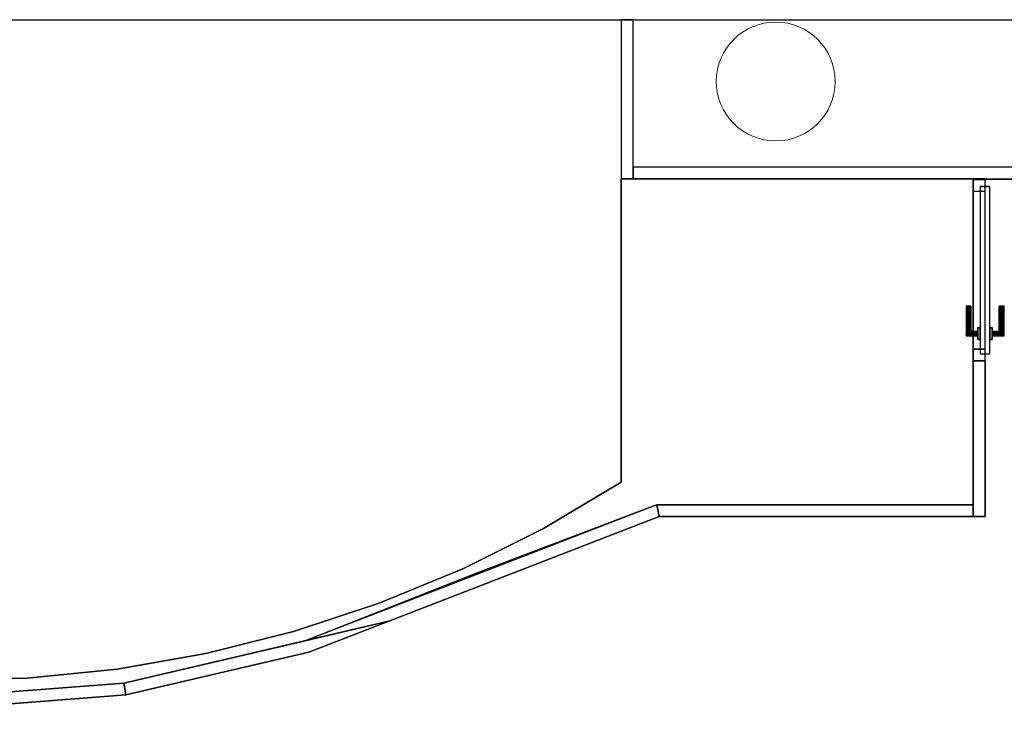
# Model space of a CAD drawing. Header units: metres. Extents: x 397.7 to 427.5, y 12.7 to 28.4.
# Tile 122 of 144: x 413 to 417.1, y 21.3 to 24.2. Entities that reach past the tile are written whole.
import ezdxf

# ---------------------------------------------------------------- set-up
doc = ezdxf.new("R2010")
doc.units = ezdxf.units.M
doc.layers.add('01_CARPINTERIA', color=5, linetype='Continuous', lineweight=25, true_color=0x0000ff)
doc.layers.add('01_SUELOS', color=7, linetype='Continuous', lineweight=25, true_color=0x007f00)
for name, color, linetype, lineweight in [('A-COLS-____-MCUT', 7, 'Continuous', 18), ('A-COLS-____-OTLN', 7, 'Continuous', 18), ('A-GENM-____-OTLN', 7, 'Continuous', 18), ('A-WALL-____-MCUT', 7, 'Continuous', 25), ('A-WALL-____-OTLN', 7, 'Continuous', 25)]:
    doc.layers.add(name, color=color, linetype=linetype, lineweight=lineweight)

# ---------------------------------------------------------------- blocks, each defined once
blk = doc.blocks.new('Family - Mampara P3-156187-06_TEL_P3')
at = {"layer": 'A-WALL-____-MCUT', "color": 253, "true_color": 0xaaaaaa}
for p, q in [((0.7861, 0.05), (-0.0057, 0.05)), ((-0.0057, 0.05), (0, 0)), ((0.79, 0), (0.7861, 0.05)), ((0, 0), (0.0011, 0.0003)), ((0.0011, 0.0003), (0.0012, 0)), ((0.0012, 0), (0.79, 0))]:
    blk.add_line(p, q, dxfattribs=at)
at = {"layer": 'A-WALL-____-OTLN', "color": 253, "true_color": 0xaaaaaa}
for p, q in [((-0.0057, 0.05), (0, 0)), ((0.7861, 0.05), (-0.0057, 0.05)), ((0.79, 0), (0.7861, 0.05)), ((0, 0), (0.0011, 0.0003)), ((0.0011, 0.0003), (0.0012, 0)), ((0.0012, 0), (0.79, 0))]:
    blk.add_line(p, q, dxfattribs=at)
at = {"layer": 'A-WALL-____-OTLN', "color": 253, "lineweight": 18, "true_color": 0xaaaaaa}
blk.add_line((0, 0), (0.79, 0), dxfattribs=at)
blk = doc.blocks.new('Family - Mampara P3-156219-06_TEL_P3')
at = {"layer": 'A-WALL-____-MCUT', "color": 253, "true_color": 0xaaaaaa}
for p, q in [((0.6548, 0.05), (0, 0.05)), ((0, 0.05), (0, 0)), ((0.6548, 0), (0.6548, 0.05)), ((1.4182, 0.05), (1.4182, 0)), ((1.42, 0.05), (1.4182, 0.05)), ((1.42, 0), (1.42, 0.05)), ((0, 0), (0.6548, 0)), ((1.4182, 0), (1.42, 0))]:
    blk.add_line(p, q, dxfattribs=at)
at = {"layer": 'A-WALL-____-OTLN', "color": 253, "true_color": 0xaaaaaa}
for p, q in [((1.42, 0.05), (0, 0.05)), ((0, 0.05), (0, 0)), ((1.4182, 0.05), (0.6548, 0.05)), ((0.6548, 0.05), (0.6548, 0)), ((1.4182, 0.05), (1.4182, 0)), ((1.42, 0), (1.42, 0.05)), ((0, 0), (1.42, 0)), ((0.6548, 0), (1.4182, 0))]:
    blk.add_line(p, q, dxfattribs=at)
at = {"layer": 'A-WALL-____-OTLN', "color": 253, "lineweight": 18, "true_color": 0xaaaaaa}
blk.add_line((0, 0), (1.4223, 0), dxfattribs=at)
blk = doc.blocks.new('Family - Vano porta P3-156221-06_TEL_P3')
at = {"layer": 'A-GENM-____-OTLN', "color": 253, "true_color": 0xaaaaaa}
for p, q in [((417.017, 23.4876), (416.967, 23.4876)), ((416.967, 23.4876), (416.967, 22.7243)), ((417.017, 23.4876), (416.967, 23.4876)), ((416.967, 22.7243), (416.967, 23.4876)), ((417.017, 22.7243), (417.017, 23.4876)), ((417.017, 23.4876), (417.017, 22.7243)), ((416.967, 22.7243), (417.017, 22.7243)), ((417.017, 22.7243), (416.967, 22.7243))]:
    blk.add_line(p, q, dxfattribs=at)
blk = doc.blocks.new('Family - Evans P3-156258-06_TEL_P3')
at = {"layer": 'A-WALL-____-MCUT', "color": 253, "true_color": 0xaaaaaa}
for p, q in [((0.67, 0.05), (0, 0.05)), ((0, 0.05), (0, 0)), ((0.67, 0), (0.67, 0.05)), ((0, 0), (0.67, 0))]:
    blk.add_line(p, q, dxfattribs=at)
at = {"layer": 'A-WALL-____-OTLN', "color": 253, "true_color": 0xaaaaaa}
for p, q in [((0.67, 0.05), (0, 0.05)), ((0, 0.05), (0, 0)), ((0.67, 0), (0.67, 0.05)), ((0, 0), (0.67, 0))]:
    blk.add_line(p, q, dxfattribs=at)
at = {"layer": 'A-WALL-____-OTLN', "color": 253, "lineweight": 18, "true_color": 0xaaaaaa}
blk.add_line((0, 0), (0.67, 0), dxfattribs=at)
blk = doc.blocks.new('Family - Mampara P3-156320-06_TEL_P3')
at = {"layer": 'A-WALL-____-MCUT', "color": 253, "true_color": 0xaaaaaa}
for p, q in [((-0.0093, 0.05), (0, 0)), ((1.32, 0.05), (-0.0093, 0.05)), ((1.32, 0), (1.32, 0.05)), ((0, 0), (1.32, 0))]:
    blk.add_line(p, q, dxfattribs=at)
at = {"layer": 'A-WALL-____-OTLN', "color": 253, "true_color": 0xaaaaaa}
for p, q in [((-0.0093, 0.05), (0, 0)), ((1.32, 0.05), (-0.0093, 0.05)), ((1.32, 0), (1.32, 0.05)), ((0, 0), (1.32, 0))]:
    blk.add_line(p, q, dxfattribs=at)
at = {"layer": 'A-WALL-____-OTLN', "color": 253, "lineweight": 18, "true_color": 0xaaaaaa}
blk.add_line((0, 0), (1.32, 0), dxfattribs=at)
blk = doc.blocks.new('Family - Paviment P3-156426-06_TEL_P3')
at = {"layer": '01_SUELOS', "color": 9, "true_color": 0xaad4aa}
for p, q in [((5.74, 2.6887), (5.74, 1.4131)), ((5.74, 1.4131), (5.74, 2.6887)), ((7.22, 2.6887), (5.74, 2.6887)), ((5.74, 2.6887), (7.22, 2.6887)), ((7.22, 1.3187), (7.22, 2.6887)), ((7.22, 2.6887), (7.22, 1.3187)), ((5.74, 1.4131), (5.4136, 1.2191)), ((5.4136, 1.2191), (5.74, 1.4131)), ((5.1432, 1.0353), (5.8821, 1.3154)), ((5.8821, 1.3154), (5.1432, 1.0353)), ((5.8821, 1.3154), (5.8907, 1.3187)), ((5.8907, 1.3187), (5.8821, 1.3154)), ((5.8907, 1.3187), (7.22, 1.3187)), ((7.22, 1.3187), (5.8907, 1.3187)), ((5.4136, 1.2191), (5.0741, 1.0493)), ((5.0741, 1.0493), (5.4136, 1.2191)), ((4.4115, 0.7465), (5.1432, 1.0353)), ((5.1432, 1.0353), (4.4115, 0.7465)), ((5.0741, 1.0493), (4.7231, 0.9045)), ((4.7231, 0.9045), (5.0741, 1.0493)), ((4.7231, 0.9045), (4.3626, 0.7856)), ((4.3626, 0.7856), (4.7231, 0.9045)), ((3.6496, 0.5682), (4.4115, 0.7465)), ((4.4115, 0.7465), (3.6496, 0.5682)), ((4.3626, 0.7856), (3.9944, 0.6932)), ((3.9944, 0.6932), (4.3626, 0.7856)), ((3.9944, 0.6932), (3.6204, 0.6276)), ((3.6204, 0.6276), (3.9944, 0.6932)), ((3.6204, 0.6276), (3.2427, 0.5894)), ((3.2427, 0.5894), (3.6204, 0.6276)), ((3.2427, 0.5894), (2.8632, 0.5786)), ((2.8632, 0.5786), (3.2427, 0.5894)), ((2.86, 0.5081), (3.6496, 0.5682)), ((3.6496, 0.5682), (2.86, 0.5081))]:
    blk.add_line(p, q, dxfattribs=at)
blk = doc.blocks.new('Family - Paviment P3-156431-06_TEL_P3')
at = {"layer": '01_SUELOS', "color": 9, "true_color": 0xaad4aa}
for p, q in [((18.6718, 10.3788), (18.6718, 9.6137)), ((18.6718, 9.6137), (18.6718, 10.3788)), ((19.1518, 10.3788), (18.6718, 10.3788)), ((18.6718, 10.3788), (19.1518, 10.3788)), ((18.6718, 9.6137), (18.7218, 9.6137)), ((18.7218, 9.6137), (18.6718, 9.6137)), ((18.7218, 9.6137), (18.7218, 8.9588)), ((18.7218, 8.9588), (18.7218, 9.6137)), ((17.3518, 8.9588), (15.8782, 8.3888)), ((15.8782, 8.3888), (17.3518, 8.9588)), ((18.7218, 8.9588), (17.3518, 8.9588)), ((17.3518, 8.9588), (18.7218, 8.9588)), ((15.8782, 8.3888), (15.109, 8.2088)), ((15.109, 8.2088), (15.8782, 8.3888)), ((15.109, 8.2088), (14.3224, 8.1492)), ((14.3224, 8.1492), (15.109, 8.2088))]:
    blk.add_line(p, q, dxfattribs=at)
blk = doc.blocks.new('Family - Pilar P3-156474-06_TEL_P3')
at = {"layer": 'A-COLS-____-MCUT', "color": 253, "true_color": 0xaaaaaa}
for start, end in [(360, 180), (180, 360)]:
    blk.add_arc((0.25, 0.25), 0.25, start, end, dxfattribs=at)
at = {"layer": 'A-COLS-____-OTLN', "color": 253, "true_color": 0xaaaaaa}
for start, end in [(360, 180), (180, 360)]:
    blk.add_arc((0.25, 0.25), 0.25, start, end, dxfattribs=at)
blk = doc.blocks.new('Family - Mampara P3-156538-06_TEL_P3')
at = {"layer": 'A-WALL-____-MCUT', "color": 253, "true_color": 0xaaaaaa}
for p, q in [((-0.3568, 0.05), (0, 0)), ((1.229, 0.05), (-0.3568, 0.05)), ((1.2197, 0), (1.229, 0.05)), ((0, 0), (1.2197, 0))]:
    blk.add_line(p, q, dxfattribs=at)
at = {"layer": 'A-WALL-____-OTLN', "color": 253, "true_color": 0xaaaaaa}
for p, q in [((-0.3568, 0.05), (0, 0)), ((1.229, 0.05), (-0.3568, 0.05)), ((1.2197, 0), (1.229, 0.05)), ((0, 0), (1.2197, 0))]:
    blk.add_line(p, q, dxfattribs=at)
at = {"layer": 'A-WALL-____-OTLN', "color": 253, "lineweight": 18, "true_color": 0xaaaaaa}
blk.add_line((0, 0), (1.2197, 0), dxfattribs=at)
blk = doc.blocks.new('Family - Evans P3-156549-06_TEL_P3')
at = {"layer": 'A-WALL-____-MCUT', "color": 253, "true_color": 0xaaaaaa}
blk.add_line((5.34, 0.15), (0, 0.15), dxfattribs=at)
at = {"layer": 'A-WALL-____-OTLN', "color": 253, "true_color": 0xaaaaaa}
blk.add_line((6.62, 0.15), (0, 0.15), dxfattribs=at)
blk = doc.blocks.new('Family - Mampara P3-156653-06_TEL_P3')
at = {"layer": 'A-WALL-____-MCUT', "color": 253, "true_color": 0xaaaaaa}
for p, q in [((0.0039, 0.05), (0, 0)), ((1.1468, 0.05), (0.0039, 0.05)), ((0.79, 0), (1.1468, 0.05)), ((0, 0), (0.79, 0))]:
    blk.add_line(p, q, dxfattribs=at)
at = {"layer": 'A-WALL-____-OTLN', "color": 253, "true_color": 0xaaaaaa}
for p, q in [((0.0039, 0.05), (0, 0)), ((1.1468, 0.05), (0.0039, 0.05)), ((0.79, 0), (1.1468, 0.05)), ((0, 0), (0.79, 0))]:
    blk.add_line(p, q, dxfattribs=at)
at = {"layer": 'A-WALL-____-OTLN', "color": 253, "lineweight": 18, "true_color": 0xaaaaaa}
blk.add_line((0, 0), (0.79, 0), dxfattribs=at)
blk = doc.blocks.new('Family - Evans P3-156707-06_TEL_P3')
at = {"layer": 'A-WALL-____-MCUT', "color": 253, "true_color": 0xaaaaaa}
for p, q in [((1.86, 0.05), (0, 0.05)), ((0, 0.05), (0, 0)), ((1.86, 0), (1.86, 0.05)), ((0, 0), (1.86, 0))]:
    blk.add_line(p, q, dxfattribs=at)
at = {"layer": 'A-WALL-____-OTLN', "color": 253, "true_color": 0xaaaaaa}
for p, q in [((1.86, 0.05), (0, 0.05)), ((0, 0.05), (0, 0)), ((1.86, 0), (1.86, 0.05)), ((0, 0), (1.86, 0))]:
    blk.add_line(p, q, dxfattribs=at)
at = {"layer": 'A-WALL-____-OTLN', "color": 253, "lineweight": 18, "true_color": 0xaaaaaa}
blk.add_line((-0.05, 0), (1.91, 0), dxfattribs=at)
blk = doc.blocks.new('Family - LONDR55-XX_ZZ-ARQ-CAA-M3D-Londres55-156809-06_TEL_P3')
at = {"layer": '01_CARPINTERIA', "color": 161, "true_color": 0xaaaaff}
for p, q in [((0.5333, 0.1287), (0.5333, 0.13)), ((0.5333, 0.13), (0.5333, 0.1287)), ((0.6583, 0.13), (0.5333, 0.13)), ((0.5333, 0.125), (0.5333, 0.1287)), ((0.5333, 0.1287), (0.5333, 0.125)), ((0.657, 0.1287), (0.5333, 0.1287)), ((0.657, 0.1287), (0.5333, 0.1287)), ((0.5333, 0.12), (0.5333, 0.125)), ((0.5333, 0.125), (0.5333, 0.12)), ((0.6533, 0.125), (0.5333, 0.125)), ((0.6533, 0.125), (0.5333, 0.125)), ((0.6533, 0.125), (0.6483, 0.12)), ((0.6483, 0.12), (0.6533, 0.125)), ((0.657, 0.1287), (0.6533, 0.125)), ((0.6533, 0.125), (0.657, 0.1287)), ((0.6533, 0.08), (0.6533, 0.125)), ((0.6533, 0.08), (0.6533, 0.125)), ((0.6583, 0.13), (0.657, 0.1287)), ((0.657, 0.1287), (0.6583, 0.13)), ((0.657, 0.08), (0.657, 0.1287)), ((0.657, 0.08), (0.657, 0.1287)), ((0.6583, 0.08), (0.6583, 0.13)), ((0.5333, 0.115), (0.5333, 0.12)), ((0.5333, 0.12), (0.5333, 0.115)), ((0.5333, 0.12), (0.6483, 0.12)), ((0.6483, 0.12), (0.5333, 0.12)), ((0.5333, 0.115), (0.5333, 0.1113)), ((0.5333, 0.1113), (0.5333, 0.115)), ((0.6433, 0.115), (0.5333, 0.115)), ((0.6433, 0.115), (0.5333, 0.115)), ((0.5333, 0.1113), (0.5333, 0.11)), ((0.5333, 0.11), (0.5333, 0.1113)), ((0.6397, 0.1113), (0.5333, 0.1113)), ((0.6397, 0.1113), (0.5333, 0.1113)), ((0.6383, 0.11), (0.5333, 0.11)), ((0.6383, 0.11), (0.6397, 0.1113)), ((0.6397, 0.1113), (0.6383, 0.11)), ((0.6383, 0.08), (0.6383, 0.11)), ((0.6397, 0.1113), (0.6433, 0.115)), ((0.6433, 0.115), (0.6397, 0.1113)), ((0.6397, 0.08), (0.6397, 0.1113)), ((0.6397, 0.08), (0.6397, 0.1113)), ((0.6433, 0.115), (0.6483, 0.12)), ((0.6483, 0.12), (0.6433, 0.115)), ((0.6433, 0.08), (0.6433, 0.115)), ((0.6433, 0.08), (0.6433, 0.115)), ((0.6483, 0.12), (0.6483, 0.08)), ((0.6483, 0.08), (0.6483, 0.12)), ((0.05, 0.05), (0, 0.05)), ((0, 0.05), (0, 0)), ((0.05, 0.05), (0, 0.05)), ((0, 0), (0, 0.05)), ((0.7333, 0.07), (0.03, 0.07)), ((0.03, 0.07), (0.03, 0.03)), ((0.7333, 0.07), (0.03, 0.07)), ((0.03, 0.03), (0.03, 0.07)), ((0.05, 0), (0.05, 0.05)), ((0.05, 0), (0.05, 0.05)), ((0.6733, 0.08), (0.6233, 0.08)), ((0.6233, 0.08), (0.6733, 0.08)), ((0.6233, 0.07), (0.6233, 0.08)), ((0.6233, 0.07), (0.6233, 0.08)), ((0.6733, 0.07), (0.6233, 0.07)), ((0.6233, 0.07), (0.6733, 0.07)), ((0.6397, 0.08), (0.6383, 0.08)), ((0.6383, 0.08), (0.6397, 0.08)), ((0.6433, 0.08), (0.6397, 0.08)), ((0.6397, 0.08), (0.6433, 0.08)), ((0.6483, 0.08), (0.6433, 0.08)), ((0.6433, 0.08), (0.6483, 0.08)), ((0.6533, 0.08), (0.6483, 0.08)), ((0.6483, 0.08), (0.6533, 0.08)), ((0.6533, 0.08), (0.657, 0.08)), ((0.657, 0.08), (0.6533, 0.08)), ((0.657, 0.08), (0.6583, 0.08)), ((0.6583, 0.08), (0.657, 0.08)), ((0.6733, 0.07), (0.6733, 0.08)), ((0.6733, 0.08), (0.6733, 0.07)), ((0.7633, 0.05), (0.7133, 0.05)), ((0.7133, 0.05), (0.7133, 0)), ((0.7633, 0.05), (0.7133, 0.05)), ((0.7133, 0), (0.7133, 0.05)), ((0.7333, 0.03), (0.7333, 0.07)), ((0.7333, 0.03), (0.7333, 0.07)), ((0.7633, 0), (0.7633, 0.05)), ((0.7633, 0), (0.7633, 0.05)), ((0, 0), (0.05, 0)), ((0, 0), (0.05, 0)), ((0.03, 0.03), (0.7333, 0.03)), ((0.03, 0.03), (0.7333, 0.03)), ((0.6233, 0.03), (0.6733, 0.03)), ((0.6733, 0.03), (0.6233, 0.03)), ((0.6233, 0.02), (0.6233, 0.03)), ((0.6233, 0.02), (0.6233, 0.03)), ((0.6233, 0.02), (0.6733, 0.02)), ((0.6733, 0.02), (0.6233, 0.02)), ((0.6397, 0.02), (0.6383, 0.02)), ((0.6383, 0.02), (0.6397, 0.02)), ((0.6383, -0.01), (0.6383, 0.02)), ((0.6433, 0.02), (0.6397, 0.02)), ((0.6397, 0.02), (0.6433, 0.02)), ((0.6397, -0.0113), (0.6397, 0.02)), ((0.6397, -0.0113), (0.6397, 0.02)), ((0.6433, 0.02), (0.6483, 0.02)), ((0.6483, 0.02), (0.6433, 0.02)), ((0.6433, -0.015), (0.6433, 0.02)), ((0.6433, -0.015), (0.6433, 0.02)), ((0.6483, 0.02), (0.6533, 0.02)), ((0.6533, 0.02), (0.6483, 0.02)), ((0.6483, 0.02), (0.6483, -0.02)), ((0.6483, -0.02), (0.6483, 0.02)), ((0.6533, 0.02), (0.657, 0.02)), ((0.657, 0.02), (0.6533, 0.02)), ((0.6533, -0.025), (0.6533, 0.02)), ((0.6533, -0.025), (0.6533, 0.02)), ((0.657, 0.02), (0.6583, 0.02)), ((0.6583, 0.02), (0.657, 0.02)), ((0.657, -0.0287), (0.657, 0.02)), ((0.657, -0.0287), (0.657, 0.02)), ((0.6583, -0.03), (0.6583, 0.02)), ((0.6733, 0.02), (0.6733, 0.03)), ((0.6733, 0.03), (0.6733, 0.02)), ((0.7133, 0), (0.7633, 0)), ((0.7133, 0), (0.7633, 0)), ((0.5333, -0.0113), (0.5333, -0.01)), ((0.5333, -0.01), (0.5333, -0.0113)), ((0.5333, -0.01), (0.6383, -0.01)), ((0.5333, -0.015), (0.5333, -0.0113)), ((0.5333, -0.0113), (0.5333, -0.015)), ((0.5333, -0.0113), (0.6397, -0.0113)), ((0.5333, -0.0113), (0.6397, -0.0113)), ((0.5333, -0.02), (0.5333, -0.015)), ((0.5333, -0.015), (0.5333, -0.02)), ((0.5333, -0.015), (0.6433, -0.015)), ((0.5333, -0.015), (0.6433, -0.015)), ((0.5333, -0.025), (0.5333, -0.02)), ((0.5333, -0.02), (0.5333, -0.025)), ((0.6483, -0.02), (0.5333, -0.02)), ((0.5333, -0.02), (0.6483, -0.02)), ((0.5333, -0.025), (0.5333, -0.0287)), ((0.5333, -0.0287), (0.5333, -0.025)), ((0.5333, -0.025), (0.6533, -0.025)), ((0.5333, -0.025), (0.6533, -0.025)), ((0.5333, -0.0287), (0.5333, -0.03)), ((0.5333, -0.03), (0.5333, -0.0287)), ((0.5333, -0.0287), (0.657, -0.0287)), ((0.5333, -0.0287), (0.657, -0.0287)), ((0.5333, -0.03), (0.6583, -0.03)), ((0.6397, -0.0113), (0.6383, -0.01)), ((0.6383, -0.01), (0.6397, -0.0113)), ((0.6433, -0.015), (0.6397, -0.0113)), ((0.6397, -0.0113), (0.6433, -0.015)), ((0.6483, -0.02), (0.6433, -0.015)), ((0.6433, -0.015), (0.6483, -0.02)), ((0.6483, -0.02), (0.6533, -0.025)), ((0.6533, -0.025), (0.6483, -0.02)), ((0.6533, -0.025), (0.657, -0.0287)), ((0.657, -0.0287), (0.6533, -0.025)), ((0.657, -0.0287), (0.6583, -0.03)), ((0.6583, -0.03), (0.657, -0.0287))]:
    blk.add_line(p, q, dxfattribs=at)
blk = doc.blocks.new('Family - Porta P3-156810-06_TEL_P3')
blk.add_blockref('Family - LONDR55-XX_ZZ-ARQ-CAA-M3D-Londres55-156809-06_TEL_P3', (0, 0))
blk = doc.blocks.new('LONDR55-XX_ZZ-ARQ-CAA-M3D-Londres55_ifc-1-06_TEL_P3')
at = {"layer": '01_CARPINTERIA', "color": 253, "lineweight": 18, "true_color": 0xaaaaaa, "rotation": 270}
blk.add_blockref('Family - Porta P3-156810-06_TEL_P3', (416.967, 23.4876), dxfattribs=at)
at = {"layer": '01_SUELOS', "color": 253, "lineweight": 18, "true_color": 0xaaaaaa}
for name, p in [('Family - Paviment P3-156431-06_TEL_P3', (398.2952, 13.1106)), ('Family - Paviment P3-156426-06_TEL_P3', (409.747, 20.8008))]:
    blk.add_blockref(name, p, dxfattribs=at)
at = {"layer": 'A-COLS-____-OTLN', "color": 253, "lineweight": 18, "true_color": 0xaaaaaa}
blk.add_blockref('Family - Pilar P3-156474-06_TEL_P3', (415.887, 23.6495), dxfattribs=at)
at = {"layer": 'A-GENM-____-OTLN', "color": 253, "lineweight": 18, "true_color": 0xaaaaaa}
blk.add_blockref('Family - Vano porta P3-156221-06_TEL_P3', (0, 0), dxfattribs=at)
at = {"layer": 'A-WALL-____-OTLN', "color": 253, "lineweight": 18, "true_color": 0xaaaaaa}
for name, p, rotation in [('Family - Evans P3-156549-06_TEL_P3', (417.447, 24.3095), 180), ('Family - Evans P3-156258-06_TEL_P3', (415.487, 24.1595), 270), ('Family - Mampara P3-156219-06_TEL_P3', (417.017, 22.0695), 90), ('Family - Mampara P3-156538-06_TEL_P3', (414.5095, 21.6294), 21.14735677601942), ('Family - Mampara P3-156653-06_TEL_P3', (413.4042, 21.3195), 13.17041350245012), ('Family - Mampara P3-156187-06_TEL_P3', (412.6165, 21.2595), 4.355772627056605)]:
    blk.add_blockref(name, p, dxfattribs=dict(at, rotation=rotation))
for name, p in [('Family - Evans P3-156707-06_TEL_P3', (415.537, 23.4895)), ('Family - Mampara P3-156320-06_TEL_P3', (415.647, 22.0695))]:
    blk.add_blockref(name, p, dxfattribs=at)

msp = doc.modelspace()

# ---------------------------------------------------------------- block references
at = {"lineweight": 5}
msp.add_blockref('LONDR55-XX_ZZ-ARQ-CAA-M3D-Londres55_ifc-1-06_TEL_P3', (0, 0), dxfattribs=at)

doc.saveas('drawing.dxf')
